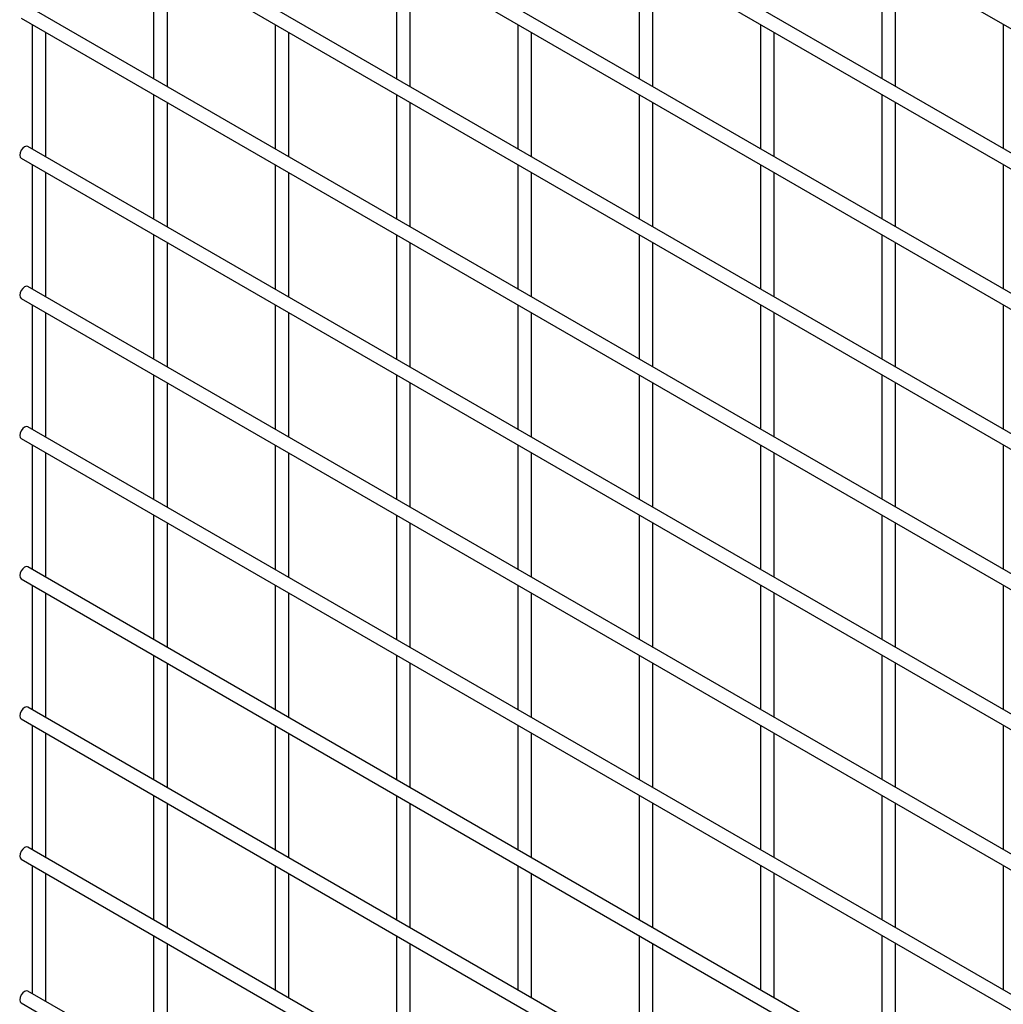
# Model space of a CAD drawing. Header units: inches. Extents: x 0.2 to 10.8, y 0.2 to 8.2.
# Tile 18 of 26: x 8.971 to 9.607, y 6.747 to 7.384. Entities that reach past the tile are written whole.
import ezdxf

# ---------------------------------------------------------------- set-up
doc = ezdxf.new("R2010")
doc.units = ezdxf.units.IN
doc.header["$MEASUREMENT"] = 0

msp = doc.modelspace()

# ---------------------------------------------------------------- linework, layer by layer
for p, q in [((8.97163, 7.74794), (10.53944, 6.84286)), ((10.54389, 6.75983), (8.97607, 7.66491)), ((8.97163, 7.65721), (10.53944, 6.75213)), ((10.54389, 6.6691), (8.97607, 7.57418)), ((8.97163, 7.56648), (10.53944, 6.6614)), ((10.54389, 6.57838), (8.97607, 7.48345)), ((8.97163, 7.47576), (10.53944, 6.57068)), ((9.0574, 7.42624), (9.0574, 7.34578)), ((9.21454, 7.42626), (9.21454, 7.34579)), ((9.37167, 7.42627), (9.37167, 7.34581)), ((9.52881, 7.42628), (9.52881, 7.34582)), ((9.06629, 7.34065), (9.06629, 7.42111)), ((9.22343, 7.34066), (9.22343, 7.42112)), ((9.38056, 7.34068), (9.38056, 7.42114)), ((9.5377, 7.34069), (9.5377, 7.42115)), ((10.54389, 6.48765), (8.97607, 7.39273)), ((8.97163, 7.38503), (10.53944, 6.47995)), ((8.97884, 7.38087), (8.97884, 7.30041)), ((9.13597, 7.38088), (9.13597, 7.30042)), ((9.29311, 7.3809), (9.29311, 7.30044)), ((9.45024, 7.38091), (9.45024, 7.30045)), ((9.60737, 7.38093), (9.60737, 7.30047)), ((8.98772, 7.29528), (8.98772, 7.37574)), ((9.14486, 7.29529), (9.14486, 7.37575)), ((9.30199, 7.2953), (9.30199, 7.37577)), ((9.45913, 7.29532), (9.45913, 7.37578)), ((9.0574, 7.33551), (9.0574, 7.25505)), ((9.21454, 7.33553), (9.21454, 7.25507)), ((9.37167, 7.33554), (9.37167, 7.25508)), ((9.52881, 7.33556), (9.52881, 7.2551)), ((9.06629, 7.24992), (9.06629, 7.33038)), ((9.22343, 7.24993), (9.22343, 7.3304)), ((9.38056, 7.24995), (9.38056, 7.33041)), ((9.5377, 7.24996), (9.5377, 7.33043)), ((10.54389, 6.39692), (8.97607, 7.302)), ((8.97163, 7.2943), (10.53944, 6.38922)), ((8.97884, 7.29014), (8.97884, 7.20968)), ((9.13597, 7.29016), (9.13597, 7.20969)), ((9.29311, 7.29017), (9.29311, 7.20971)), ((9.45024, 7.29019), (9.45024, 7.20972)), ((9.60737, 7.2902), (9.60737, 7.20974)), ((8.98772, 7.20455), (8.98772, 7.28501)), ((9.14486, 7.20456), (9.14486, 7.28503)), ((9.30199, 7.20458), (9.30199, 7.28504)), ((9.45913, 7.20459), (9.45913, 7.28506)), ((9.0574, 7.24479), (9.0574, 7.16432)), ((9.06629, 7.15919), (9.06629, 7.23966)), ((9.21454, 7.2448), (9.21454, 7.16434)), ((9.22343, 7.15921), (9.22343, 7.23967)), ((9.37167, 7.24482), (9.37167, 7.16435)), ((9.38056, 7.15922), (9.38056, 7.23969)), ((9.52881, 7.24483), (9.52881, 7.16437)), ((9.5377, 7.15924), (9.5377, 7.2397)), ((10.54389, 6.3062), (8.97607, 7.21127)), ((8.97163, 7.20358), (10.53944, 6.2985)), ((8.97884, 7.19942), (8.97884, 7.11895)), ((8.98772, 7.11382), (8.98772, 7.19428)), ((9.13597, 7.19943), (9.13597, 7.11897)), ((9.14486, 7.11384), (9.14486, 7.1943)), ((9.29311, 7.19945), (9.29311, 7.11898)), ((9.30199, 7.11385), (9.30199, 7.19431)), ((9.45024, 7.19946), (9.45024, 7.119)), ((9.45913, 7.11387), (9.45913, 7.19433)), ((9.60737, 7.19948), (9.60737, 7.11901)), ((9.0574, 7.15406), (9.0574, 7.0736)), ((9.21454, 7.15408), (9.21454, 7.07361)), ((9.37167, 7.15409), (9.37167, 7.07363)), ((9.52881, 7.1541), (9.52881, 7.07364)), ((9.06629, 7.06847), (9.06629, 7.14893)), ((9.22343, 7.06848), (9.22343, 7.14894)), ((9.38056, 7.0685), (9.38056, 7.14896)), ((9.5377, 7.06851), (9.5377, 7.14897)), ((10.54389, 6.21547), (8.97607, 7.12055)), ((8.97163, 7.11285), (10.53944, 6.20777)), ((8.97884, 7.10869), (8.97884, 7.02823)), ((9.13597, 7.1087), (9.13597, 7.02824)), ((9.29311, 7.10872), (9.29311, 7.02826)), ((9.45024, 7.10873), (9.45024, 7.02827)), ((9.60737, 7.10875), (9.60737, 7.02829)), ((8.98772, 7.0231), (8.98772, 7.10356)), ((9.14486, 7.02311), (9.14486, 7.10357)), ((9.30199, 7.02312), (9.30199, 7.10359)), ((9.45913, 7.02314), (9.45913, 7.1036)), ((9.0574, 7.06333), (9.0574, 6.98287)), ((9.21454, 7.06335), (9.21454, 6.98289)), ((9.37167, 7.06336), (9.37167, 6.9829)), ((9.52881, 7.06338), (9.52881, 6.98291)), ((9.06629, 6.97774), (9.06629, 7.0582)), ((9.22343, 6.97775), (9.22343, 7.05822)), ((9.38056, 6.97777), (9.38056, 7.05823)), ((9.5377, 6.97778), (9.5377, 7.05825)), ((10.54389, 6.12474), (8.97607, 7.02982)), ((8.97163, 7.02212), (10.53944, 6.11704)), ((8.97884, 7.01796), (8.97884, 6.9375)), ((9.13597, 7.01798), (9.13597, 6.93751)), ((9.29311, 7.01799), (9.29311, 6.93753)), ((9.45024, 7.01801), (9.45024, 6.93754)), ((9.60737, 7.01802), (9.60737, 6.93756)), ((8.98772, 6.93237), (8.98772, 7.01283)), ((9.14486, 6.93238), (9.14486, 7.01285)), ((9.30199, 6.9324), (9.30199, 7.01286)), ((9.45913, 6.93241), (9.45913, 7.01288)), ((9.0574, 6.97261), (9.0574, 6.89214)), ((9.21454, 6.97262), (9.21454, 6.89216)), ((9.37167, 6.97264), (9.37167, 6.89217)), ((9.52881, 6.97265), (9.52881, 6.89219)), ((9.06629, 6.88701), (9.06629, 6.96748)), ((9.22343, 6.88703), (9.22343, 6.96749)), ((9.38056, 6.88704), (9.38056, 6.9675)), ((9.5377, 6.88706), (9.5377, 6.96752)), ((10.54389, 6.03401), (8.97607, 6.93909)), ((8.97163, 6.9314), (10.53944, 6.02632)), ((8.97884, 6.92724), (8.97884, 6.84677)), ((9.13597, 6.92725), (9.13597, 6.84679)), ((9.29311, 6.92727), (9.29311, 6.8468)), ((9.45024, 6.92728), (9.45024, 6.84682)), ((9.60737, 6.9273), (9.60737, 6.84683)), ((8.98772, 6.84164), (8.98772, 6.9221)), ((9.14486, 6.84166), (9.14486, 6.92212)), ((9.30199, 6.84167), (9.30199, 6.92213)), ((9.45913, 6.84169), (9.45913, 6.92215)), ((9.0574, 6.88188), (9.0574, 6.80142)), ((9.21454, 6.88189), (9.21454, 6.80143)), ((9.37167, 6.88191), (9.37167, 6.80145)), ((9.52881, 6.88192), (9.52881, 6.80146)), ((9.06629, 6.79629), (9.06629, 6.87675)), ((9.22343, 6.7963), (9.22343, 6.87676)), ((9.38056, 6.79632), (9.38056, 6.87678)), ((9.5377, 6.79633), (9.5377, 6.87679)), ((10.54389, 5.94329), (8.97607, 6.84837)), ((8.97163, 6.84067), (10.53944, 5.93559)), ((8.97884, 6.83651), (8.97884, 6.75378)), ((8.98772, 6.74865), (8.98772, 6.83138)), ((9.13597, 6.83652), (9.13597, 6.75606)), ((9.14486, 6.75093), (9.14486, 6.83139)), ((9.29311, 6.83654), (9.29311, 6.75608)), ((9.30199, 6.75094), (9.30199, 6.83141)), ((9.45024, 6.83655), (9.45024, 6.75609)), ((9.45913, 6.75096), (9.45913, 6.83142)), ((9.60737, 6.83657), (9.60737, 6.75611)), ((9.0574, 6.79115), (9.0574, 6.70842)), ((9.21454, 6.79117), (9.21454, 6.71071)), ((9.37167, 6.79118), (9.37167, 6.71072)), ((9.52881, 6.7912), (9.52881, 6.71073)), ((9.06629, 6.70329), (9.06629, 6.78602)), ((9.22343, 6.70557), (9.22343, 6.78604)), ((9.38056, 6.70559), (9.38056, 6.78605)), ((9.5377, 6.7056), (9.5377, 6.78607)), ((10.54389, 5.85029), (8.97607, 6.75537)), ((8.97163, 6.74767), (10.53944, 5.8426))]:
    msp.add_line(p, q)
at = {"flags": 128}
for points in [[(8.97607, 7.302), (8.97505, 7.3022), (8.97385, 7.30178), (8.97265, 7.30081), (8.97163, 7.29944), (8.97095, 7.29786), (8.97071, 7.29634), (8.97095, 7.29509), (8.97163, 7.2943), (8.97163, 7.2943)], [(8.97607, 7.21127), (8.97505, 7.21147), (8.97385, 7.21105), (8.97265, 7.21008), (8.97163, 7.20871), (8.97095, 7.20714), (8.97071, 7.20561), (8.97095, 7.20436), (8.97163, 7.20358), (8.97163, 7.20358)], [(8.97607, 7.12055), (8.97505, 7.12075), (8.97385, 7.12033), (8.97265, 7.11936), (8.97163, 7.11798), (8.97095, 7.11641), (8.97071, 7.11488), (8.97095, 7.11363), (8.97163, 7.11285), (8.97163, 7.11285)], [(8.97607, 7.02982), (8.97505, 7.03002), (8.97385, 7.0296), (8.97265, 7.02863), (8.97163, 7.02725), (8.97095, 7.02568), (8.97071, 7.02416), (8.97095, 7.02291), (8.97163, 7.02212), (8.97163, 7.02212)], [(8.97607, 6.93909), (8.97505, 6.93929), (8.97385, 6.93887), (8.97265, 6.9379), (8.97163, 6.93653), (8.97095, 6.93496), (8.97071, 6.93343), (8.97095, 6.93218), (8.97163, 6.9314), (8.97163, 6.9314)], [(8.97607, 6.84837), (8.97505, 6.84857), (8.97385, 6.84815), (8.97265, 6.84718), (8.97163, 6.8458), (8.97095, 6.84423), (8.97071, 6.8427), (8.97095, 6.84145), (8.97163, 6.84067), (8.97163, 6.84067)], [(8.97607, 6.75537), (8.97505, 6.75557), (8.97385, 6.75515), (8.97265, 6.75418), (8.97163, 6.75281), (8.97095, 6.75124), (8.97071, 6.74971), (8.97095, 6.74846), (8.97163, 6.74767), (8.97163, 6.74767)]]:
    msp.add_lwpolyline(points, dxfattribs=at)

doc.saveas('drawing.dxf')
